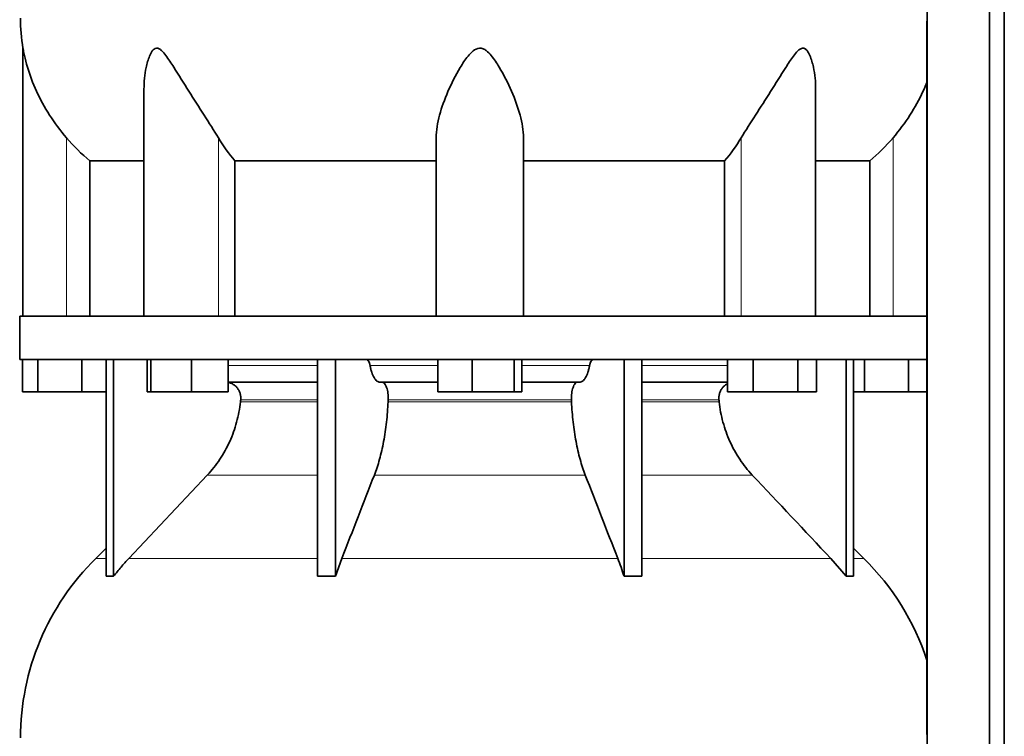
# Model space of a CAD drawing. Header units: millimetres. Extents: x 441 to 1325, y -1714 to 1591.
# Tile 22 of 29: x 949 to 1254, y 182 to 404. Entities that reach past the tile are written whole.
import ezdxf

# ---------------------------------------------------------------- set-up
doc = ezdxf.new("R2010")
doc.units = ezdxf.units.MM
doc.layers.add('LOW_454-3', color=7, linetype='Continuous')
doc.layers.add('VSI454_DIFFUSORE', color=7, linetype='Continuous')

# ---------------------------------------------------------------- blocks, each defined once
blk = doc.blocks.new('SE3')
at = {"layer": 'LOW_454-3', "color": 7, "linetype": 'Continuous', "lineweight": 35}
for p, q in [((1230.36, 805.53), (1230.36, 83.53)), ((1249.75, 83.53), (1249.75, 805.53)), ((1254.3, 83.53), (1254.3, 805.53)), ((1230.29, 403.88), (1230.29, 312.53)), ((1230.29, 299.03), (1230.29, 182.86))]:
    blk.add_line(p, q, dxfattribs=at)
at = {"layer": 'VSI454_DIFFUSORE', "color": 7, "linetype": 'Continuous', "lineweight": 35}
for p, q in [((950.36, 395.51), (950.36, 312.53)), ((987.85, 382.8), (987.85, 312.53)), ((1195.87, 312.53), (1195.87, 382.82)), ((1078.36, 312.53), (1078.36, 367.74)), ((1105.36, 312.53), (1105.36, 367.74)), ((971.11, 360.59), (987.85, 360.59)), ((971.11, 312.53), (971.11, 360.59)), ((1016.02, 360.59), (1078.36, 360.59)), ((1016.02, 312.53), (1016.02, 360.59)), ((1105.36, 360.59), (1167.69, 360.59)), ((1167.69, 360.59), (1167.69, 312.53)), ((1195.87, 360.59), (1212.61, 360.59)), ((1212.61, 360.59), (1212.61, 312.53)), ((1230.35, 312.53), (949.36, 312.53)), ((949.36, 312.53), (949.36, 299.03)), ((1230.35, 312.53), (1230.35, 299.03)), ((1230.35, 299.03), (949.36, 299.03)), ((950.21, 289.03), (950.21, 299.03)), ((954.95, 289.03), (954.95, 299.03)), ((968.6, 289.03), (968.6, 299.03)), ((976.15, 231.91), (976.15, 299.03)), ((978.45, 231.91), (978.45, 299.03)), ((988.79, 289.03), (988.79, 299.03)), ((990, 289.03), (990, 299.03)), ((1002.56, 289.03), (1002.56, 299.03)), ((1013.91, 289.03), (1013.91, 299.03)), ((1041.63, 231.91), (1041.63, 299.03)), ((1047.18, 231.91), (1047.18, 299.03)), ((1078.84, 289.03), (1078.84, 299.03)), ((1089.45, 289.03), (1089.45, 299.03)), ((1102.47, 289.03), (1102.47, 299.03)), ((1104.88, 289.03), (1104.88, 299.03)), ((1136.54, 231.91), (1136.54, 299.03)), ((1142.08, 231.91), (1142.08, 299.03)), ((1168.56, 289.03), (1168.56, 299.03)), ((1176.51, 289.03), (1176.51, 299.03)), ((1190.32, 289.03), (1190.32, 299.03)), ((1196.17, 289.03), (1196.17, 299.03)), ((1205.27, 231.91), (1205.27, 299.03)), ((1207.57, 231.91), (1207.57, 299.03)), ((1210.95, 289.03), (1210.95, 299.03)), ((1224.6, 289.03), (1224.6, 299.03)), ((1041.63, 292.03), (1013.91, 292.03)), ((1078.84, 292.03), (1060.97, 292.03)), ((1122.74, 292.03), (1104.88, 292.03)), ((1168.56, 292.03), (1142.08, 292.03)), ((954.95, 289.03), (950.21, 289.03)), ((968.6, 289.03), (954.95, 289.03)), ((976.15, 289.03), (968.6, 289.03)), ((990, 289.03), (988.79, 289.03)), ((1002.56, 289.03), (990, 289.03)), ((1013.91, 289.03), (1002.56, 289.03)), ((1089.45, 289.03), (1078.84, 289.03)), ((1102.47, 289.03), (1089.45, 289.03)), ((1104.88, 289.03), (1102.47, 289.03)), ((1176.51, 289.03), (1168.56, 289.03)), ((1190.32, 289.03), (1176.51, 289.03)), ((1196.17, 289.03), (1190.32, 289.03)), ((1210.95, 289.03), (1207.57, 289.03)), ((1224.6, 289.03), (1210.95, 289.03)), ((1230.29, 289.03), (1224.6, 289.03)), ((1007.46, 263.27), (983.16, 237.44)), ((976.15, 240.6), (972.93, 237.44)), ((1210.79, 237.44), (1207.57, 240.6)), ((1047.18, 231.91), (1049.13, 237.44)), ((1200.55, 237.44), (1205.27, 231.91))]:
    blk.add_line(p, q, dxfattribs=at)
at = {"layer": 'VSI454_DIFFUSORE', "color": 4, "linetype": 'Continuous', "lineweight": 9}
for p, q in [((963.86, 312.53), (963.86, 367.74)), ((1010.89, 312.53), (1010.89, 367.74)), ((1172.82, 312.53), (1172.82, 367.74)), ((1219.86, 312.53), (1219.86, 367.74)), ((1013.91, 297.25), (1041.63, 297.25)), ((1057.85, 297.25), (1078.84, 297.25)), ((1104.88, 297.25), (1125.87, 297.25)), ((1142.08, 297.25), (1168.56, 297.25)), ((1017.75, 285.97), (1041.63, 285.97)), ((1041.63, 286.53), (1017.8, 286.53)), ((1063.46, 285.97), (1120.26, 285.97)), ((1120.24, 286.53), (1063.48, 286.53)), ((1165.91, 286.53), (1142.08, 286.53)), ((1142.08, 285.97), (1165.97, 285.97)), ((1007.46, 263.27), (1041.63, 263.27)), ((1059.2, 263.27), (1124.52, 263.27)), ((1142.08, 263.27), (1176.25, 263.27)), ((976.15, 237.44), (972.93, 237.44)), ((983.16, 237.44), (1041.63, 237.44)), ((1049.13, 237.44), (1134.58, 237.44)), ((1142.08, 237.44), (1200.55, 237.44)), ((1207.57, 237.44), (1210.79, 237.44))]:
    blk.add_line(p, q, dxfattribs=at)
at = {"layer": 'VSI454_DIFFUSORE', "color": 7, "linetype": 'Continuous', "lineweight": 35}
for centre, radius, start, end in [((1007.02, 404.78), 57.42, 180, 189.2911), ((1027.59, 181.82), 77.98, 134.5, 180), ((1156.13, 181.82), 77.98, 18.0049, 45.5)]:
    blk.add_arc(centre, radius, start, end, dxfattribs=at)
for points, knots in [([(963.86, 367.74), (961.92, 370.02), (960.19, 372.37), (957.08, 377.23), (955.72, 379.73), (953.43, 384.69), (952.5, 387.19), (951.39, 390.9), (951.07, 392.12), (950.69, 393.8), (950.58, 394.34), (950.45, 395), (950.42, 395.19), (950.37, 395.44), (950.36, 395.51), (950.36, 395.51)], [0, 0, 0, 0, 0.125, 0.125, 0.25, 0.25, 0.375, 0.375, 0.4375, 0.4375, 0.46875, 0.46875, 0.484375, 0.484375, 0.4979294, 0.4979294, 0.4979294, 0.4979294]), ([(1010.89, 367.74), (1009.53, 370.01), (1008.02, 372.36), (1004.9, 377.21), (1003.3, 379.71), (1000.16, 384.66), (998.62, 387.16), (996.26, 390.86), (995.47, 392.08), (994.21, 393.76), (993.78, 394.3), (993.05, 394.97), (992.8, 395.16), (992.27, 395.44), (992, 395.52), (991.22, 395.48), (990.78, 395.1), (990.09, 394.18), (989.82, 393.64), (989.11, 391.94), (988.79, 390.74), (988.07, 387.32), (987.85, 385.05), (987.85, 382.8)], [0, 0, 0, 0, 0.125, 0.125, 0.25, 0.25, 0.375, 0.375, 0.4375, 0.4375, 0.46875, 0.46875, 0.484375, 0.484375, 0.5, 0.5, 0.53125, 0.53125, 0.5625, 0.5625, 0.625, 0.625, 0.7380464, 0.7380464, 0.7380464, 0.7380464]), ([(1105.36, 367.74), (1105.36, 370.01), (1104.96, 372.36), (1103.66, 377.21), (1102.75, 379.71), (1100.59, 384.66), (1099.36, 387.16), (1097.12, 390.86), (1096.33, 392.08), (1094.92, 393.76), (1094.42, 394.3), (1093.53, 394.97), (1093.21, 395.16), (1092.51, 395.44), (1092.14, 395.52), (1091.02, 395.48), (1090.33, 395.1), (1089.18, 394.18), (1088.69, 393.64), (1087.29, 391.94), (1086.52, 390.74), (1084.33, 387.09), (1083.08, 384.56), (1080.93, 379.62), (1080.05, 377.18), (1078.76, 372.38), (1078.36, 370), (1078.36, 367.74)], [0, 0, 0, 0, 0.125, 0.125, 0.25, 0.25, 0.375, 0.375, 0.4375, 0.4375, 0.46875, 0.46875, 0.484375, 0.484375, 0.5, 0.5, 0.53125, 0.53125, 0.5625, 0.5625, 0.625, 0.625, 0.75, 0.75, 0.875, 0.875, 1, 1, 1, 1]), ([(1195.87, 382.81), (1195.87, 385.08), (1195.65, 387.37), (1194.9, 390.86), (1194.56, 392.08), (1193.84, 393.76), (1193.56, 394.3), (1193.02, 394.97), (1192.82, 395.16), (1192.37, 395.44), (1192.11, 395.52), (1191.32, 395.48), (1190.78, 395.1), (1189.84, 394.18), (1189.41, 393.64), (1188.15, 391.94), (1187.38, 390.74), (1185.05, 387.09), (1183.49, 384.56), (1180.36, 379.62), (1178.79, 377.18), (1175.71, 372.38), (1174.18, 370), (1172.82, 367.74)], [0.2605527, 0.2605527, 0.2605527, 0.2605527, 0.375, 0.375, 0.4375, 0.4375, 0.46875, 0.46875, 0.484375, 0.484375, 0.5, 0.5, 0.53125, 0.53125, 0.5625, 0.5625, 0.625, 0.625, 0.75, 0.75, 0.875, 0.875, 1, 1, 1, 1]), ([(1230.37, 385.07), (1229.97, 384.08), (1229.55, 383.09), (1227.94, 379.61), (1226.59, 377.15), (1223.52, 372.36), (1221.77, 369.99), (1219.86, 367.74)], [0.6998598, 0.6998598, 0.6998598, 0.6998598, 0.75, 0.75, 0.875, 0.875, 1, 1, 1, 1]), ([(1056.78, 299.03), (1056.84, 299.03), (1056.89, 299.02), (1057, 298.98), (1057.06, 298.95), (1057.22, 298.83), (1057.32, 298.7), (1057.51, 298.39), (1057.59, 298.2), (1057.7, 297.87), (1057.73, 297.75), (1057.8, 297.51), (1057.82, 297.38), (1057.85, 297.25)], [0, 0, 0, 0, 0.125, 0.125, 0.25, 0.25, 0.5, 0.5, 0.75, 0.75, 0.875, 0.875, 1, 1, 1, 1]), ([(1126.93, 299.03), (1126.88, 299.03), (1126.82, 299.02), (1126.71, 298.98), (1126.66, 298.95), (1126.5, 298.83), (1126.4, 298.7), (1126.21, 298.39), (1126.12, 298.2), (1126.02, 297.87), (1125.98, 297.75), (1125.92, 297.51), (1125.89, 297.38), (1125.87, 297.25)], [0, 0, 0, 0, 0.125, 0.125, 0.25, 0.25, 0.5, 0.5, 0.75, 0.75, 0.875, 0.875, 1, 1, 1, 1]), ([(1060.97, 292.03), (1060.64, 292.03), (1060.32, 292.15), (1059.85, 292.51), (1059.7, 292.66), (1059.4, 293.01), (1059.25, 293.22), (1058.84, 293.91), (1058.59, 294.47), (1058.27, 295.44), (1058.17, 295.78), (1057.99, 296.5), (1057.91, 296.87), (1057.85, 297.25)], [0, 0, 0, 0, 0.25, 0.25, 0.375, 0.375, 0.5, 0.5, 0.75, 0.75, 0.875, 0.875, 1, 1, 1, 1]), ([(1122.74, 292.03), (1123.07, 292.03), (1123.39, 292.15), (1123.87, 292.51), (1124.02, 292.66), (1124.32, 293.01), (1124.46, 293.22), (1124.88, 293.91), (1125.12, 294.47), (1125.45, 295.44), (1125.55, 295.78), (1125.72, 296.5), (1125.8, 296.87), (1125.87, 297.25)], [0, 0, 0, 0, 0.25, 0.25, 0.375, 0.375, 0.5, 0.5, 0.75, 0.75, 0.875, 0.875, 1, 1, 1, 1]), ([(1017.8, 286.53), (1017.83, 286.87), (1017.83, 287.23), (1017.76, 287.92), (1017.7, 288.26), (1017.49, 288.92), (1017.36, 289.24), (1017.03, 289.85), (1016.84, 290.13), (1016.52, 290.51), (1016.41, 290.64), (1016.17, 290.87), (1016.04, 290.98), (1015.65, 291.29), (1015.37, 291.46), (1014.93, 291.67), (1014.78, 291.73), (1014.47, 291.84), (1014.32, 291.89), (1014.08, 291.94), (1014, 291.96), (1013.92, 291.97)], [0, 0, 0, 0, 0.125, 0.125, 0.25, 0.25, 0.375, 0.375, 0.5, 0.5, 0.5625, 0.5625, 0.625, 0.625, 0.75, 0.75, 0.8125, 0.8125, 0.875, 0.875, 0.9073547, 0.9073547, 0.9073547, 0.9073547]), ([(1061.57, 292.03), (1061.64, 292.03), (1061.71, 292.02), (1061.84, 291.98), (1061.91, 291.96), (1062.1, 291.85), (1062.23, 291.74), (1062.47, 291.46), (1062.59, 291.28), (1062.81, 290.87), (1062.91, 290.64), (1063.08, 290.12), (1063.16, 289.84), (1063.3, 289.24), (1063.35, 288.92), (1063.43, 288.26), (1063.46, 287.91), (1063.49, 287.22), (1063.49, 286.88), (1063.48, 286.53)], [0, 0, 0, 0, 0.0625, 0.0625, 0.125, 0.125, 0.25, 0.25, 0.375, 0.375, 0.5, 0.5, 0.625, 0.625, 0.75, 0.75, 0.875, 0.875, 1, 1, 1, 1]), ([(1122.14, 292.03), (1122.08, 292.03), (1122.01, 292.02), (1121.88, 291.98), (1121.81, 291.96), (1121.61, 291.85), (1121.49, 291.74), (1121.24, 291.46), (1121.13, 291.28), (1120.91, 290.87), (1120.81, 290.64), (1120.63, 290.12), (1120.55, 289.84), (1120.42, 289.24), (1120.36, 288.92), (1120.28, 288.26), (1120.25, 287.91), (1120.22, 287.22), (1120.22, 286.88), (1120.24, 286.53)], [0, 0, 0, 0, 0.0625, 0.0625, 0.125, 0.125, 0.25, 0.25, 0.375, 0.375, 0.5, 0.5, 0.625, 0.625, 0.75, 0.75, 0.875, 0.875, 1, 1, 1, 1]), ([(1165.91, 286.53), (1165.88, 286.87), (1165.88, 287.23), (1165.95, 287.92), (1166.02, 288.26), (1166.22, 288.92), (1166.36, 289.24), (1166.68, 289.85), (1166.87, 290.13), (1167.19, 290.51), (1167.31, 290.64), (1167.55, 290.87), (1167.68, 290.98), (1168.04, 291.26), (1168.28, 291.42), (1168.54, 291.55)], [0, 0, 0, 0, 0.125, 0.125, 0.25, 0.25, 0.375, 0.375, 0.5, 0.5, 0.5625, 0.5625, 0.625, 0.625, 0.7365505, 0.7365505, 0.7365505, 0.7365505]), ([(1007.46, 263.27), (1008.89, 264.79), (1010.18, 266.42), (1012.49, 269.89), (1013.51, 271.72), (1015.28, 275.62), (1015.99, 277.62), (1017.11, 281.72), (1017.51, 283.82), (1017.75, 285.97)], [0, 0, 0, 0, 0.25, 0.25, 0.5, 0.5, 0.75, 0.75, 1, 1, 1, 1]), ([(1063.46, 285.97), (1063.36, 283.82), (1063.19, 281.72), (1062.85, 278.64), (1062.71, 277.63), (1062.42, 275.63), (1062.25, 274.64), (1061.7, 271.72), (1061.28, 269.89), (1060.56, 267.29), (1060.31, 266.45), (1059.77, 264.82), (1059.49, 264.03), (1059.2, 263.27)], [0, 0, 0, 0, 0.25, 0.25, 0.375, 0.375, 0.5, 0.5, 0.75, 0.75, 0.875, 0.875, 1, 1, 1, 1]), ([(1120.26, 285.97), (1120.36, 283.82), (1120.52, 281.72), (1120.87, 278.64), (1121, 277.63), (1121.3, 275.63), (1121.47, 274.64), (1122.01, 271.72), (1122.44, 269.89), (1123.15, 267.29), (1123.41, 266.45), (1123.94, 264.82), (1124.22, 264.03), (1124.52, 263.27)], [0, 0, 0, 0, 0.25, 0.25, 0.375, 0.375, 0.5, 0.5, 0.75, 0.75, 0.875, 0.875, 1, 1, 1, 1]), ([(1176.25, 263.27), (1174.83, 264.79), (1173.54, 266.42), (1171.22, 269.89), (1170.2, 271.72), (1168.44, 275.62), (1167.72, 277.62), (1166.61, 281.72), (1166.21, 283.82), (1165.97, 285.97)], [0, 0, 0, 0, 0.25, 0.25, 0.5, 0.5, 0.75, 0.75, 1, 1, 1, 1]), ([(983.16, 237.44), (982.34, 236.56), (981.53, 235.66), (979.95, 233.81), (979.19, 232.87), (978.45, 231.91)], [0, 0, 0, 0, 0.5, 0.5, 1, 1, 1, 1]), ([(1136.54, 231.91), (1136.23, 232.87), (1135.91, 233.81), (1135.26, 235.66), (1134.93, 236.56), (1134.58, 237.44)], [0, 0, 0, 0, 0.5, 0.5, 1, 1, 1, 1])]:
    blk.add_open_spline(points, degree=3, knots=knots, dxfattribs=at)
for points in [[(971.11, 360.59), (968.48, 362.76), (966.06, 365.14), (963.86, 367.74)], [(1016.02, 360.59), (1014.16, 362.76), (1012.45, 365.14), (1010.89, 367.74)], [(1172.82, 367.74), (1171.26, 365.14), (1169.55, 362.76), (1167.69, 360.59)], [(1219.86, 367.74), (1217.65, 365.14), (1215.24, 362.76), (1212.61, 360.59)], [(1017.75, 285.97), (1017.77, 286.16), (1017.79, 286.34), (1017.8, 286.53)], [(1063.48, 286.53), (1063.47, 286.34), (1063.46, 286.16), (1063.46, 285.97)], [(1120.24, 286.53), (1120.24, 286.34), (1120.25, 286.16), (1120.26, 285.97)], [(1165.97, 285.97), (1165.95, 286.16), (1165.93, 286.34), (1165.91, 286.53)], [(1049.13, 237.44), (1052.49, 246.05), (1055.84, 254.66), (1059.2, 263.27)], [(1134.58, 237.44), (1131.23, 246.05), (1127.88, 254.66), (1124.52, 263.27)], [(1176.25, 263.27), (1184.35, 254.66), (1192.45, 246.05), (1200.55, 237.44)], [(978.45, 231.91), (977.68, 231.97), (976.91, 231.97), (976.15, 231.91)], [(1041.63, 231.91), (1043.48, 231.97), (1045.33, 231.97), (1047.18, 231.91)], [(1142.08, 231.91), (1140.24, 231.97), (1138.38, 231.97), (1136.54, 231.91)], [(1205.27, 231.91), (1206.04, 231.97), (1206.8, 231.97), (1207.57, 231.91)]]:
    blk.add_open_spline(points, degree=3, dxfattribs=at)

msp = doc.modelspace()

# ---------------------------------------------------------------- block references
msp.add_blockref('SE3', (0, 0))

doc.saveas('drawing.dxf')
